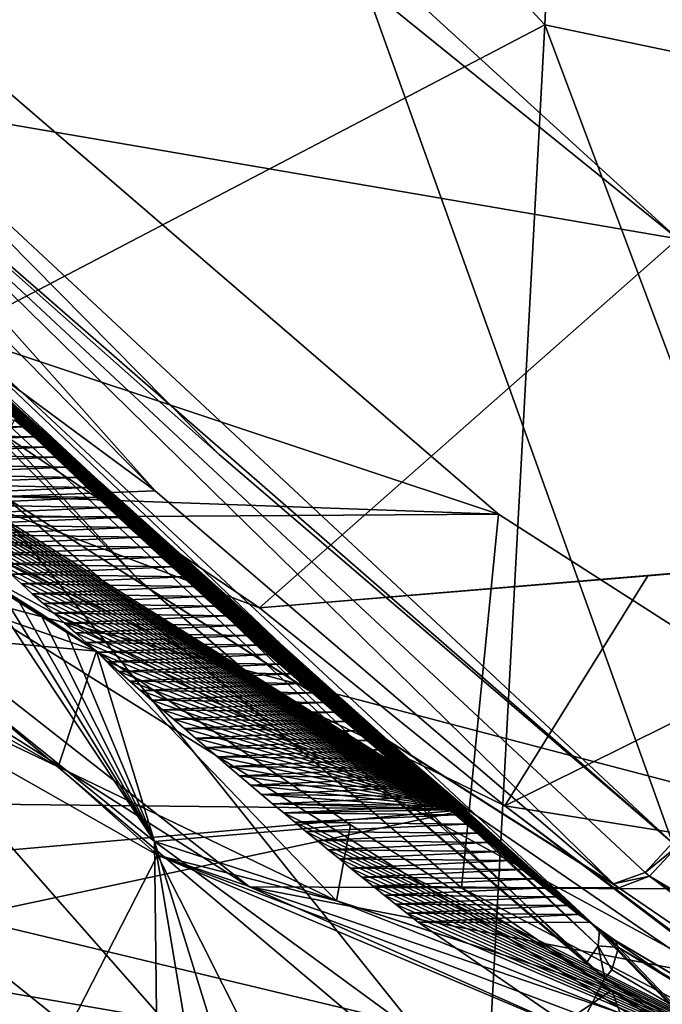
# Model space of a CAD drawing. Header units: metres. Extents: x -150 to 307, y -550 to 84.
# Tile 225 of 256: x 185.1 to 188.16, y -50.33 to -45.65. Entities that reach past the tile are written whole.
import ezdxf

# ---------------------------------------------------------------- set-up
doc = ezdxf.new("R2010")
doc.units = ezdxf.units.M
doc.layers.add('solid_26006363', color=7, linetype='CONTINUOUS')

msp = doc.modelspace()

# ---------------------------------------------------------------- linework, layer by layer
at = {"layer": 'solid_26006363'}
for points in [[(179.447861, -42.695282, 891.622009), (185.638718, -32.03104, 901.18335), (181.473862, -48.523788, 892.180725)], [(185.638718, -32.03104, 901.18335), (191.751968, -36.109638, 906.630066), (181.473862, -48.523788, 892.180725)], [(187.598969, -45.674866, 903.051331), (188.10463, -34.312187, 906.116516), (183.413452, -41.174114, 900.114502)], [(187.598969, -45.674866, 903.051331), (192.169586, -46.631733, 907.135315), (188.10463, -34.312187, 906.116516)], [(188.10463, -34.312187, 906.116516), (192.169586, -46.631733, 907.135315), (192.084946, -35.043526, 909.683411)], [(191.751968, -36.109638, 906.630066), (189.043106, -53.510475, 898.924683), (181.473862, -48.523788, 892.180725)], [(187.598969, -45.674866, 903.051331), (183.413452, -41.174114, 900.114502), (182.65593, -48.26078, 897.525696)], [(185.770386, -42.770393, 873.710266), (188.326294, -41.450558, 875.071899), (188.206268, -49.561726, 877.008484)], [(188.325348, -42.117435, 878.046265), (184.158447, -42.980022, 875.50946), (188.231033, -46.692017, 879.116333)], [(183.982742, -45.620815, 873.243469), (185.770386, -42.770393, 873.710266), (184.019394, -45.661457, 873.276245)], [(185.770386, -42.770393, 873.710266), (188.206268, -49.561726, 877.008484), (184.019394, -45.661457, 873.276245)], [(188.231033, -46.692017, 879.116333), (184.158447, -42.980022, 875.50946), (186.115921, -44.981224, 877.259155)], [(186.087219, -43.703556, 882.558289), (190.069565, -45.441017, 883.461853), (192.440582, -46.497379, 885.524658)], [(192.519989, -46.525818, 885.593628), (186.087219, -43.703556, 882.558289), (192.440582, -46.497379, 885.524658)], [(191.55307, -45.075237, 887.428162), (186.087219, -43.703556, 882.558289), (191.261292, -46.554489, 887.168213)], [(192.601624, -46.554493, 885.663879), (191.261292, -46.554489, 887.168213), (186.087219, -43.703556, 882.558289)], [(192.519989, -46.525818, 885.593628), (192.601624, -46.554493, 885.663879), (186.087219, -43.703556, 882.558289)], [(182.100571, -45.641769, 882.94397), (188.231033, -46.692017, 879.116333), (186.115921, -44.981224, 877.259155)], [(182.100571, -45.641769, 882.94397), (186.243942, -48.44442, 886.635559), (188.231033, -46.692017, 879.116333)], [(182.898163, -47.184032, 883.654602), (186.243942, -48.44442, 886.635559), (182.100571, -45.641769, 882.94397)], [(187.598969, -45.674866, 903.051331), (182.65593, -48.26078, 897.525696), (186.989639, -56.987038, 899.155151)], [(186.0513, -47.716259, 875.087891), (183.872314, -45.785812, 873.288086), (184.019394, -45.661457, 873.276245)], [(186.0513, -47.716259, 875.087891), (184.019394, -45.661457, 873.276245), (188.206268, -49.561726, 877.008484)], [(187.598969, -45.674866, 903.051331), (186.989639, -56.987038, 899.155151), (192.274445, -58.140369, 903.865479)], [(187.598969, -45.674866, 903.051331), (192.274445, -58.140369, 903.865479), (192.169586, -46.631733, 907.135315)], [(180.881363, -45.840744, 880.518372), (184.7742, -45.756977, 875.84198), (187.379089, -47.999561, 878.162842)], [(183.872314, -45.785812, 873.288086), (185.748123, -47.889183, 875.204346), (183.719559, -45.836475, 873.396973)], [(183.872314, -45.785812, 873.288086), (187.925888, -49.755577, 877.144653), (185.748123, -47.889183, 875.204346)], [(183.872314, -45.785812, 873.288086), (188.07634, -49.702206, 877.035095), (187.925888, -49.755577, 877.144653)], [(183.872314, -45.785812, 873.288086), (188.206268, -49.561726, 877.008484), (188.07634, -49.702206, 877.035095)], [(186.0513, -47.716259, 875.087891), (188.206268, -49.561726, 877.008484), (183.872314, -45.785812, 873.288086)], [(187.379089, -47.999561, 878.162842), (184.7742, -45.756977, 875.84198), (185.030151, -47.916862, 876.070007)], [(183.448563, -48.024986, 882.805664), (180.881363, -45.840744, 880.518372), (187.379089, -47.999561, 878.162842)], [(185.748123, -47.889183, 875.204346), (182.971848, -45.836552, 874.236084), (183.719559, -45.836475, 873.396973)], [(185.748123, -47.889183, 875.204346), (185.030151, -47.916862, 876.070007), (182.971848, -45.836552, 874.236084)], [(187.852234, -50.05072, 877.020996), (183.69635, -46.182877, 873.326233), (183.709625, -46.113853, 873.396057)], [(187.859528, -49.976421, 877.085144), (187.852234, -50.05072, 877.020996), (183.709625, -46.113853, 873.396057)], [(184.482422, -46.946854, 874.208374), (187.859528, -49.976421, 877.085144), (183.709625, -46.113853, 873.396057)], [(183.69635, -46.182877, 873.326233), (185.667114, -48.309284, 875.11377), (183.630661, -46.2593, 873.306335)], [(183.69635, -46.182877, 873.326233), (187.795303, -50.13332, 877.007202), (185.667114, -48.309284, 875.11377)], [(187.852234, -50.05072, 877.020996), (187.795303, -50.13332, 877.007202), (183.69635, -46.182877, 873.326233)], [(183.12532, -47.3769, 873.885986), (183.630661, -46.2593, 873.306335), (187.460876, -51.040459, 877.56366)], [(183.630661, -46.2593, 873.306335), (187.885071, -50.204109, 877.087219), (187.460876, -51.040459, 877.56366)], [(185.667114, -48.309284, 875.11377), (187.885071, -50.204109, 877.087219), (183.630661, -46.2593, 873.306335)], [(181.883347, -46.386326, 884.812866), (185.09552, -48.405899, 887.832031), (185.200256, -48.469536, 887.867371)], [(181.883347, -46.386326, 884.812866), (185.200256, -48.469536, 887.867371), (185.323456, -48.55064, 887.925049)], [(181.883347, -46.386326, 884.812866), (185.323456, -48.55064, 887.925049), (185.468918, -48.65168, 888.007507)], [(181.883347, -46.386326, 884.812866), (185.468918, -48.65168, 888.007507), (182.946045, -47.772472, 884.896484)], [(186.243942, -48.44442, 886.635559), (189.925934, -48.137699, 881.773743), (188.231033, -46.692017, 879.116333)], [(184.482422, -46.946854, 874.208374), (184.53125, -46.996593, 874.251648), (187.859528, -49.976421, 877.085144)], [(184.53125, -46.996593, 874.251648), (184.58017, -47.046223, 874.295105), (187.859528, -49.976421, 877.085144)], [(184.58017, -47.046223, 874.295105), (184.629166, -47.095741, 874.338562), (187.859528, -49.976421, 877.085144)], [(184.629166, -47.095741, 874.338562), (184.678253, -47.145149, 874.382141), (187.859528, -49.976421, 877.085144)], [(184.678253, -47.145149, 874.382141), (184.727402, -47.19445, 874.42572), (187.859528, -49.976421, 877.085144)], [(182.898163, -47.184032, 883.654602), (187.409775, -49.38644, 887.674316), (186.243942, -48.44442, 886.635559)], [(182.898163, -47.184032, 883.654602), (188.572754, -50.269402, 888.710449), (187.409775, -49.38644, 887.674316)], [(189.08371, -51.0513, 887.826416), (188.572754, -50.269402, 888.710449), (182.898163, -47.184032, 883.654602)], [(186.196533, -49.770641, 885.254028), (189.08371, -51.0513, 887.826416), (182.898163, -47.184032, 883.654602)], [(186.196533, -49.770641, 885.254028), (182.898163, -47.184032, 883.654602), (183.448563, -48.024986, 882.805664)], [(184.727402, -47.19445, 874.42572), (184.776627, -47.243637, 874.469421), (187.859528, -49.976421, 877.085144)], [(184.776627, -47.243637, 874.469421), (184.825943, -47.292717, 874.513184), (187.859528, -49.976421, 877.085144)], [(184.825943, -47.292717, 874.513184), (184.87532, -47.341686, 874.557068), (187.859528, -49.976421, 877.085144)], [(182.607239, -48.24622, 874.478699), (183.12532, -47.3769, 873.885986), (186.97226, -51.752003, 878.112183)], [(183.12532, -47.3769, 873.885986), (187.460876, -51.040459, 877.56366), (186.97226, -51.752003, 878.112183)], [(184.87532, -47.341686, 874.557068), (184.924789, -47.390545, 874.600952), (187.859528, -49.976421, 877.085144)], [(184.924789, -47.390545, 874.600952), (184.974335, -47.439293, 874.644958), (187.859528, -49.976421, 877.085144)], [(184.974335, -47.439293, 874.644958), (185.023941, -47.48793, 874.689026), (187.859528, -49.976421, 877.085144)], [(185.023941, -47.48793, 874.689026), (185.073639, -47.536461, 874.733154), (187.859528, -49.976421, 877.085144)], [(184.114502, -49.368454, 881.831909), (187.2323, -49.403614, 878.300293), (185.079926, -47.552113, 876.382629)], [(184.304565, -47.569248, 875.691772), (185.123398, -47.584877, 874.777344), (185.073639, -47.536461, 874.733154)], [(184.304565, -47.569248, 875.691772), (185.079926, -47.552113, 876.382629), (187.2323, -49.403614, 878.300293)], [(184.354492, -47.617691, 875.736267), (185.123398, -47.584877, 874.777344), (184.304565, -47.569248, 875.691772)], [(184.354492, -47.617691, 875.736267), (184.304565, -47.569248, 875.691772), (187.2323, -49.403614, 878.300293)], [(185.073639, -47.536461, 874.733154), (185.123398, -47.584877, 874.777344), (187.859528, -49.976421, 877.085144)], [(184.354492, -47.617691, 875.736267), (185.173233, -47.633183, 874.821594), (185.123398, -47.584877, 874.777344)], [(184.40451, -47.666027, 875.780823), (185.173233, -47.633183, 874.821594), (184.354492, -47.617691, 875.736267)], [(184.40451, -47.666027, 875.780823), (184.354492, -47.617691, 875.736267), (187.2323, -49.403614, 878.300293)], [(185.123398, -47.584877, 874.777344), (185.173233, -47.633183, 874.821594), (187.859528, -49.976421, 877.085144)], [(184.40451, -47.666027, 875.780823), (185.223145, -47.681374, 874.865967), (185.173233, -47.633183, 874.821594)], [(184.454605, -47.71426, 875.825439), (185.223145, -47.681374, 874.865967), (184.40451, -47.666027, 875.780823)], [(184.454605, -47.71426, 875.825439), (184.40451, -47.666027, 875.780823), (187.2323, -49.403614, 878.300293)], [(185.173233, -47.633183, 874.821594), (185.223145, -47.681374, 874.865967), (187.859528, -49.976421, 877.085144)], [(184.454605, -47.71426, 875.825439), (185.273148, -47.729458, 874.910339), (185.223145, -47.681374, 874.865967)], [(184.504761, -47.762379, 875.870178), (185.273148, -47.729458, 874.910339), (184.454605, -47.71426, 875.825439)], [(184.504761, -47.762379, 875.870178), (184.454605, -47.71426, 875.825439), (187.2323, -49.403614, 878.300293)], [(185.223145, -47.681374, 874.865967), (187.814484, -49.939999, 877.172485), (187.859528, -49.976421, 877.085144)], [(185.223145, -47.681374, 874.865967), (185.273148, -47.729458, 874.910339), (187.814484, -49.939999, 877.172485)], [(184.504761, -47.762379, 875.870178), (185.323212, -47.777428, 874.954834), (185.273148, -47.729458, 874.910339)], [(185.273148, -47.729458, 874.910339), (185.323212, -47.777428, 874.954834), (187.814484, -49.939999, 877.172485)], [(182.946045, -47.772472, 884.896484), (185.468918, -48.65168, 888.007507), (184.10202, -48.527905, 885.927063)], [(184.555008, -47.81039, 875.914917), (185.323212, -47.777428, 874.954834), (184.504761, -47.762379, 875.870178)], [(184.555008, -47.81039, 875.914917), (184.504761, -47.762379, 875.870178), (187.2323, -49.403614, 878.300293)], [(184.555008, -47.81039, 875.914917), (185.373352, -47.825287, 874.99939), (185.323212, -47.777428, 874.954834)], [(185.323212, -47.777428, 874.954834), (187.758881, -49.902332, 877.122925), (187.814484, -49.939999, 877.172485)], [(185.323212, -47.777428, 874.954834), (185.373352, -47.825287, 874.99939), (187.758881, -49.902332, 877.122925)], [(184.605331, -47.858295, 875.959778), (185.373352, -47.825287, 874.99939), (184.555008, -47.81039, 875.914917)], [(184.605331, -47.858295, 875.959778), (184.555008, -47.81039, 875.914917), (187.2323, -49.403614, 878.300293)], [(184.605331, -47.858295, 875.959778), (185.423553, -47.873035, 875.044006), (185.373352, -47.825287, 874.99939)], [(185.373352, -47.825287, 874.99939), (187.705399, -49.859901, 877.075256), (187.758881, -49.902332, 877.122925)], [(185.373352, -47.825287, 874.99939), (185.423553, -47.873035, 875.044006), (187.705399, -49.859901, 877.075256)], [(184.655716, -47.90609, 876.004639), (185.423553, -47.873035, 875.044006), (184.605331, -47.858295, 875.959778)], [(184.655716, -47.90609, 876.004639), (184.605331, -47.858295, 875.959778), (187.2323, -49.403614, 878.300293)], [(184.655716, -47.90609, 876.004639), (185.473846, -47.92067, 875.088684), (185.423553, -47.873035, 875.044006)], [(185.748123, -47.889183, 875.204346), (187.925888, -49.755577, 877.144653), (185.030151, -47.916862, 876.070007)], [(185.423553, -47.873035, 875.044006), (187.651993, -49.817341, 877.027649), (187.705399, -49.859901, 877.075256)], [(185.423553, -47.873035, 875.044006), (185.473846, -47.92067, 875.088684), (187.651993, -49.817341, 877.027649)], [(184.706192, -47.953773, 876.049622), (185.473846, -47.92067, 875.088684), (184.655716, -47.90609, 876.004639)], [(184.706192, -47.953773, 876.049622), (184.655716, -47.90609, 876.004639), (187.2323, -49.403614, 878.300293)], [(184.706192, -47.953773, 876.049622), (185.524216, -47.968193, 875.133484), (185.473846, -47.92067, 875.088684)], [(187.379089, -47.999561, 878.162842), (185.030151, -47.916862, 876.070007), (187.203491, -49.775478, 878.006409)], [(187.950958, -49.775463, 877.16748), (187.203491, -49.775478, 878.006409), (185.030151, -47.916862, 876.070007)], [(187.925888, -49.755577, 877.144653), (187.950958, -49.775463, 877.16748), (185.030151, -47.916862, 876.070007)], [(185.473846, -47.92067, 875.088684), (187.598663, -49.774654, 876.980103), (187.651993, -49.817341, 877.027649)], [(185.473846, -47.92067, 875.088684), (185.524216, -47.968193, 875.133484), (187.598663, -49.774654, 876.980103)], [(184.756729, -48.001347, 876.094666), (185.524216, -47.968193, 875.133484), (184.706192, -47.953773, 876.049622)], [(184.756729, -48.001347, 876.094666), (184.706192, -47.953773, 876.049622), (187.2323, -49.403614, 878.300293)], [(184.756729, -48.001347, 876.094666), (185.574646, -48.015606, 875.178284), (185.524216, -47.968193, 875.133484)], [(185.524216, -47.968193, 875.133484), (187.545395, -49.731838, 876.932617), (187.598663, -49.774654, 876.980103)], [(185.524216, -47.968193, 875.133484), (185.574646, -48.015606, 875.178284), (187.545395, -49.731838, 876.932617)], [(183.448563, -48.024986, 882.805664), (187.379089, -47.999561, 878.162842), (190.172272, -49.790085, 880.651489)], [(186.196533, -49.770641, 885.254028), (183.448563, -48.024986, 882.805664), (190.172272, -49.790085, 880.651489)], [(184.807358, -48.048809, 876.139771), (185.574646, -48.015606, 875.178284), (184.756729, -48.001347, 876.094666)], [(184.807358, -48.048809, 876.139771), (184.756729, -48.001347, 876.094666), (187.2323, -49.403614, 878.300293)], [(184.807358, -48.048809, 876.139771), (185.625168, -48.062904, 875.223206), (185.574646, -48.015606, 875.178284)], [(185.574646, -48.015606, 875.178284), (187.492203, -49.688896, 876.885193), (187.545395, -49.731838, 876.932617)], [(185.574646, -48.015606, 875.178284), (185.625168, -48.062904, 875.223206), (187.492203, -49.688896, 876.885193)], [(190.172272, -49.790085, 880.651489), (187.379089, -47.999561, 878.162842), (187.203491, -49.775478, 878.006409)], [(184.858047, -48.096157, 876.184937), (185.625168, -48.062904, 875.223206), (184.807358, -48.048809, 876.139771)], [(184.858047, -48.096157, 876.184937), (184.807358, -48.048809, 876.139771), (187.2323, -49.403614, 878.300293)], [(184.858047, -48.096157, 876.184937), (185.675751, -48.110092, 875.268188), (185.625168, -48.062904, 875.223206)], [(185.625168, -48.062904, 875.223206), (187.439087, -49.645828, 876.83783), (187.492203, -49.688896, 876.885193)], [(185.625168, -48.062904, 875.223206), (185.675751, -48.110092, 875.268188), (187.439087, -49.645828, 876.83783)], [(184.908798, -48.143398, 876.230164), (185.675751, -48.110092, 875.268188), (184.858047, -48.096157, 876.184937)], [(184.908798, -48.143398, 876.230164), (184.858047, -48.096157, 876.184937), (187.2323, -49.403614, 878.300293)], [(184.908798, -48.143398, 876.230164), (185.72641, -48.157166, 875.313232), (185.675751, -48.110092, 875.268188)], [(185.675751, -48.110092, 875.268188), (187.386032, -49.602638, 876.790588), (187.439087, -49.645828, 876.83783)], [(185.675751, -48.110092, 875.268188), (185.72641, -48.157166, 875.313232), (187.386032, -49.602638, 876.790588)], [(184.959641, -48.190521, 876.275452), (185.72641, -48.157166, 875.313232), (184.908798, -48.143398, 876.230164)], [(184.959641, -48.190521, 876.275452), (184.908798, -48.143398, 876.230164), (187.2323, -49.403614, 878.300293)], [(184.959641, -48.190521, 876.275452), (185.777145, -48.204124, 875.358337), (185.72641, -48.157166, 875.313232)], [(185.72641, -48.157166, 875.313232), (187.333054, -49.559319, 876.743347), (187.386032, -49.602638, 876.790588)], [(185.72641, -48.157166, 875.313232), (185.777145, -48.204124, 875.358337), (187.333054, -49.559319, 876.743347)], [(186.243942, -48.44442, 886.635559), (188.088715, -48.293091, 884.203247), (189.925934, -48.137699, 881.773743)], [(187.409775, -49.38644, 887.674316), (192.535492, -50.201134, 884.098816), (189.925934, -48.137699, 881.773743)], [(187.409775, -49.38644, 887.674316), (189.925934, -48.137699, 881.773743), (188.088715, -48.293091, 884.203247)], [(185.010544, -48.237537, 876.320801), (185.777145, -48.204124, 875.358337), (184.959641, -48.190521, 876.275452)], [(185.010544, -48.237537, 876.320801), (184.959641, -48.190521, 876.275452), (187.2323, -49.403614, 878.300293)], [(185.010544, -48.237537, 876.320801), (185.827957, -48.250973, 875.403503), (185.777145, -48.204124, 875.358337)], [(185.777145, -48.204124, 875.358337), (187.280151, -49.515877, 876.696228), (187.333054, -49.559319, 876.743347)], [(185.777145, -48.204124, 875.358337), (185.827957, -48.250973, 875.403503), (187.280151, -49.515877, 876.696228)], [(181.585617, -49.371914, 875.645142), (182.607239, -48.24622, 874.478699), (185.856567, -52.771866, 879.364075)], [(182.65593, -48.26078, 897.525696), (181.768753, -55.38335, 894.500671), (186.989639, -56.987038, 899.155151)], [(182.607239, -48.24622, 874.478699), (186.97226, -51.752003, 878.112183), (185.856567, -52.771866, 879.364075)], [(185.061523, -48.284435, 876.366211), (185.827957, -48.250973, 875.403503), (185.010544, -48.237537, 876.320801)], [(185.061523, -48.284435, 876.366211), (185.010544, -48.237537, 876.320801), (187.2323, -49.403614, 878.300293)], [(185.061523, -48.284435, 876.366211), (185.87883, -48.29771, 875.448792), (185.827957, -48.250973, 875.403503)], [(185.827957, -48.250973, 875.403503), (187.22731, -49.472309, 876.649109), (187.280151, -49.515877, 876.696228)], [(185.827957, -48.250973, 875.403503), (185.87883, -48.29771, 875.448792), (187.22731, -49.472309, 876.649109)], [(185.112564, -48.331223, 876.411682), (185.87883, -48.29771, 875.448792), (185.061523, -48.284435, 876.366211)], [(185.112564, -48.331223, 876.411682), (185.061523, -48.284435, 876.366211), (187.2323, -49.403614, 878.300293)], [(185.112564, -48.331223, 876.411682), (185.929794, -48.34433, 875.49408), (185.87883, -48.29771, 875.448792)], [(185.667114, -48.309284, 875.11377), (187.840118, -50.168713, 877.047302), (187.885071, -50.204109, 877.087219)], [(185.667114, -48.309284, 875.11377), (187.795303, -50.13332, 877.007202), (187.840118, -50.168713, 877.047302)], [(185.87883, -48.29771, 875.448792), (187.174545, -49.428619, 876.602112), (187.22731, -49.472309, 876.649109)], [(185.87883, -48.29771, 875.448792), (185.929794, -48.34433, 875.49408), (187.174545, -49.428619, 876.602112)], [(187.409775, -49.38644, 887.674316), (188.088715, -48.293091, 884.203247), (186.243942, -48.44442, 886.635559)], [(183.226212, -50.993465, 887.737183), (185.775574, -52.269352, 890.008606), (184.235229, -48.338406, 888.636169)], [(184.937592, -48.338406, 887.8479), (184.235229, -48.338406, 888.636169), (185.745285, -49.555222, 889.981628)], [(185.775574, -52.269352, 890.008606), (185.745285, -49.555222, 889.981628), (184.235229, -48.338406, 888.636169)], [(185.006287, -48.359364, 887.820801), (184.937592, -48.338406, 887.8479), (185.745285, -49.555222, 889.981628)], [(185.09552, -48.405899, 887.832031), (185.006287, -48.359364, 887.820801), (185.745285, -49.555222, 889.981628)], [(185.163696, -48.377892, 876.457214), (185.929794, -48.34433, 875.49408), (185.112564, -48.331223, 876.411682)], [(185.163696, -48.377892, 876.457214), (185.112564, -48.331223, 876.411682), (187.2323, -49.403614, 878.300293)], [(185.163696, -48.377892, 876.457214), (185.98082, -48.390839, 875.53949), (185.929794, -48.34433, 875.49408)], [(185.929794, -48.34433, 875.49408), (187.121857, -49.384808, 876.555176), (187.174545, -49.428619, 876.602112)], [(185.929794, -48.34433, 875.49408), (185.98082, -48.390839, 875.53949), (187.121857, -49.384808, 876.555176)], [(185.758484, -49.619602, 887.314697), (184.933533, -51.229946, 886.579712), (183.628311, -48.410374, 885.416748)], [(185.286438, -49.2005, 886.9823), (185.758484, -49.619602, 887.314697), (183.628311, -48.410374, 885.416748)], [(184.10202, -48.527905, 885.927063), (185.286438, -49.2005, 886.9823), (183.628311, -48.410374, 885.416748)], [(185.200256, -48.469536, 887.867371), (185.09552, -48.405899, 887.832031), (185.745285, -49.555222, 889.981628)], [(185.214874, -48.42445, 876.502869), (185.98082, -48.390839, 875.53949), (185.163696, -48.377892, 876.457214)], [(185.214874, -48.42445, 876.502869), (185.163696, -48.377892, 876.457214), (187.2323, -49.403614, 878.300293)], [(185.214874, -48.42445, 876.502869), (186.031921, -48.437237, 875.5849), (185.98082, -48.390839, 875.53949)], [(185.98082, -48.390839, 875.53949), (187.069244, -49.34087, 876.508301), (187.121857, -49.384808, 876.555176)], [(185.98082, -48.390839, 875.53949), (187.016693, -49.296814, 876.461487), (187.069244, -49.34087, 876.508301)], [(185.98082, -48.390839, 875.53949), (186.031921, -48.437237, 875.5849), (187.016693, -49.296814, 876.461487)], [(185.266144, -48.47089, 876.548523), (186.031921, -48.437237, 875.5849), (185.214874, -48.42445, 876.502869)], [(185.266144, -48.47089, 876.548523), (185.214874, -48.42445, 876.502869), (187.2323, -49.403614, 878.300293)], [(185.266144, -48.47089, 876.548523), (186.083099, -48.483517, 875.630432), (186.031921, -48.437237, 875.5849)], [(186.031921, -48.437237, 875.5849), (186.964218, -49.252636, 876.414734), (187.016693, -49.296814, 876.461487)], [(186.031921, -48.437237, 875.5849), (186.083099, -48.483517, 875.630432), (186.964218, -49.252636, 876.414734)], [(185.323456, -48.55064, 887.925049), (185.200256, -48.469536, 887.867371), (185.745285, -49.555222, 889.981628)], [(185.317459, -48.517216, 876.594238), (186.083099, -48.483517, 875.630432), (185.266144, -48.47089, 876.548523)], [(185.317459, -48.517216, 876.594238), (185.266144, -48.47089, 876.548523), (187.2323, -49.403614, 878.300293)], [(185.317459, -48.517216, 876.594238), (186.134354, -48.529686, 875.676025), (186.083099, -48.483517, 875.630432)], [(186.083099, -48.483517, 875.630432), (186.911804, -49.208336, 876.368042), (186.964218, -49.252636, 876.414734)], [(186.083099, -48.483517, 875.630432), (186.134354, -48.529686, 875.676025), (186.911804, -49.208336, 876.368042)], [(182.844879, -49.575382, 893.289795), (181.473862, -48.523788, 892.180725), (189.043106, -53.510475, 898.924683)], [(184.10202, -48.527905, 885.927063), (185.468918, -48.65168, 888.007507), (185.286438, -49.2005, 886.9823)], [(185.368866, -48.563423, 876.640015), (186.134354, -48.529686, 875.676025), (185.317459, -48.517216, 876.594238)], [(185.368866, -48.563423, 876.640015), (185.317459, -48.517216, 876.594238), (187.2323, -49.403614, 878.300293)], [(185.468918, -48.65168, 888.007507), (185.323456, -48.55064, 887.925049), (185.745285, -49.555222, 889.981628)], [(185.368866, -48.563423, 876.640015), (186.185684, -48.575741, 875.72168), (186.134354, -48.529686, 875.676025)], [(186.134354, -48.529686, 875.676025), (186.859482, -49.163918, 876.321472), (186.911804, -49.208336, 876.368042)], [(186.134354, -48.529686, 875.676025), (186.80722, -49.119377, 876.274902), (186.859482, -49.163918, 876.321472)], [(186.134354, -48.529686, 875.676025), (186.185684, -48.575741, 875.72168), (186.80722, -49.119377, 876.274902)], [(185.420334, -48.609516, 876.685913), (186.185684, -48.575741, 875.72168), (185.368866, -48.563423, 876.640015)], [(185.420334, -48.609516, 876.685913), (185.368866, -48.563423, 876.640015), (187.2323, -49.403614, 878.300293)], [(185.420334, -48.609516, 876.685913), (186.237076, -48.621677, 875.767456), (186.185684, -48.575741, 875.72168)], [(186.185684, -48.575741, 875.72168), (186.75502, -49.074718, 876.228455), (186.80722, -49.119377, 876.274902)], [(186.185684, -48.575741, 875.72168), (186.237076, -48.621677, 875.767456), (186.75502, -49.074718, 876.228455)], [(185.471863, -48.655487, 876.731812), (186.237076, -48.621677, 875.767456), (185.420334, -48.609516, 876.685913)], [(185.471863, -48.655487, 876.731812), (185.420334, -48.609516, 876.685913), (187.2323, -49.403614, 878.300293)], [(185.471863, -48.655487, 876.731812), (186.288544, -48.667503, 875.813232), (186.237076, -48.621677, 875.767456)], [(186.237076, -48.621677, 875.767456), (186.702911, -49.029942, 876.182068), (186.75502, -49.074718, 876.228455)], [(186.237076, -48.621677, 875.767456), (186.650864, -48.985046, 876.135681), (186.702911, -49.029942, 876.182068)], [(186.237076, -48.621677, 875.767456), (186.288544, -48.667503, 875.813232), (186.650864, -48.985046, 876.135681)], [(185.286438, -49.2005, 886.9823), (185.468918, -48.65168, 888.007507), (186.608871, -49.837791, 888.160583)], [(186.675247, -49.475578, 888.729858), (185.468918, -48.65168, 888.007507), (185.745285, -49.555222, 889.981628)], [(186.608871, -49.837791, 888.160583), (185.468918, -48.65168, 888.007507), (186.675247, -49.475578, 888.729858)], [(185.523468, -48.701344, 876.777771), (186.288544, -48.667503, 875.813232), (185.471863, -48.655487, 876.731812)], [(185.523468, -48.701344, 876.777771), (185.471863, -48.655487, 876.731812), (187.2323, -49.403614, 878.300293)], [(185.523468, -48.701344, 876.777771), (186.340088, -48.713215, 875.85907), (186.288544, -48.667503, 875.813232)], [(186.288544, -48.667503, 875.813232), (186.598892, -48.940033, 876.089417), (186.650864, -48.985046, 876.135681)], [(186.288544, -48.667503, 875.813232), (186.340088, -48.713215, 875.85907), (186.598892, -48.940033, 876.089417)], [(185.575134, -48.747086, 876.823792), (186.340088, -48.713215, 875.85907), (185.523468, -48.701344, 876.777771)], [(185.575134, -48.747086, 876.823792), (185.523468, -48.701344, 876.777771), (187.2323, -49.403614, 878.300293)], [(185.575134, -48.747086, 876.823792), (186.391708, -48.758808, 875.905029), (186.340088, -48.713215, 875.85907)], [(186.340088, -48.713215, 875.85907), (186.546982, -48.894901, 876.043213), (186.598892, -48.940033, 876.089417)], [(186.340088, -48.713215, 875.85907), (186.495148, -48.849651, 875.99707), (186.546982, -48.894901, 876.043213)], [(186.340088, -48.713215, 875.85907), (186.391708, -48.758808, 875.905029), (186.495148, -48.849651, 875.99707)], [(185.626877, -48.792713, 876.869934), (186.391708, -48.758808, 875.905029), (185.575134, -48.747086, 876.823792)], [(185.626877, -48.792713, 876.869934), (185.575134, -48.747086, 876.823792), (187.2323, -49.403614, 878.300293)], [(185.626877, -48.792713, 876.869934), (186.44339, -48.804291, 875.95105), (186.391708, -48.758808, 875.905029)], [(186.391708, -48.758808, 875.905029), (186.44339, -48.804291, 875.95105), (186.495148, -48.849651, 875.99707)], [(185.67868, -48.838226, 876.916077), (186.44339, -48.804291, 875.95105), (185.626877, -48.792713, 876.869934)], [(185.67868, -48.838226, 876.916077), (185.626877, -48.792713, 876.869934), (187.2323, -49.403614, 878.300293)], [(185.67868, -48.838226, 876.916077), (186.495148, -48.849651, 875.99707), (186.44339, -48.804291, 875.95105)], [(185.73056, -48.883625, 876.96228), (186.495148, -48.849651, 875.99707), (185.67868, -48.838226, 876.916077)], [(185.73056, -48.883625, 876.96228), (185.67868, -48.838226, 876.916077), (187.2323, -49.403614, 878.300293)], [(185.73056, -48.883625, 876.96228), (186.546982, -48.894901, 876.043213), (186.495148, -48.849651, 875.99707)], [(185.782516, -48.928909, 877.008606), (186.546982, -48.894901, 876.043213), (185.73056, -48.883625, 876.96228)], [(185.782516, -48.928909, 877.008606), (185.73056, -48.883625, 876.96228), (187.2323, -49.403614, 878.300293)], [(185.782516, -48.928909, 877.008606), (186.598892, -48.940033, 876.089417), (186.546982, -48.894901, 876.043213)], [(185.834549, -48.974083, 877.054932), (186.598892, -48.940033, 876.089417), (185.782516, -48.928909, 877.008606)], [(185.834549, -48.974083, 877.054932), (185.782516, -48.928909, 877.008606), (187.2323, -49.403614, 878.300293)], [(185.834549, -48.974083, 877.054932), (186.650864, -48.985046, 876.135681), (186.598892, -48.940033, 876.089417)], [(185.886642, -49.019138, 877.101379), (186.650864, -48.985046, 876.135681), (185.834549, -48.974083, 877.054932)], [(185.886642, -49.019138, 877.101379), (185.834549, -48.974083, 877.054932), (187.2323, -49.403614, 878.300293)], [(185.886642, -49.019138, 877.101379), (186.702911, -49.029942, 876.182068), (186.650864, -48.985046, 876.135681)], [(185.938812, -49.064083, 877.147827), (186.702911, -49.029942, 876.182068), (185.886642, -49.019138, 877.101379)], [(185.938812, -49.064083, 877.147827), (185.886642, -49.019138, 877.101379), (187.2323, -49.403614, 878.300293)], [(185.938812, -49.064083, 877.147827), (186.75502, -49.074718, 876.228455), (186.702911, -49.029942, 876.182068)], [(185.991043, -49.108913, 877.194397), (186.75502, -49.074718, 876.228455), (185.938812, -49.064083, 877.147827)], [(185.991043, -49.108913, 877.194397), (185.938812, -49.064083, 877.147827), (187.2323, -49.403614, 878.300293)], [(185.991043, -49.108913, 877.194397), (186.80722, -49.119377, 876.274902), (186.75502, -49.074718, 876.228455)], [(186.04335, -49.153629, 877.240967), (186.80722, -49.119377, 876.274902), (185.991043, -49.108913, 877.194397)], [(186.04335, -49.153629, 877.240967), (185.991043, -49.108913, 877.194397), (187.2323, -49.403614, 878.300293)], [(186.04335, -49.153629, 877.240967), (186.859482, -49.163918, 876.321472), (186.80722, -49.119377, 876.274902)], [(186.095734, -49.198235, 877.287659), (186.859482, -49.163918, 876.321472), (186.04335, -49.153629, 877.240967)], [(186.095734, -49.198235, 877.287659), (186.04335, -49.153629, 877.240967), (187.2323, -49.403614, 878.300293)], [(186.095734, -49.198235, 877.287659), (186.911804, -49.208336, 876.368042), (186.859482, -49.163918, 876.321472)], [(185.286438, -49.2005, 886.9823), (186.608871, -49.837791, 888.160583), (185.758484, -49.619602, 887.314697)], [(186.148193, -49.242722, 877.334412), (186.911804, -49.208336, 876.368042), (186.095734, -49.198235, 877.287659)], [(186.148193, -49.242722, 877.334412), (186.095734, -49.198235, 877.287659), (187.2323, -49.403614, 878.300293)], [(186.148193, -49.242722, 877.334412), (186.964218, -49.252636, 876.414734), (186.911804, -49.208336, 876.368042)], [(186.200714, -49.287098, 877.381165), (186.964218, -49.252636, 876.414734), (186.148193, -49.242722, 877.334412)], [(186.200714, -49.287098, 877.381165), (186.148193, -49.242722, 877.334412), (187.2323, -49.403614, 878.300293)], [(186.200714, -49.287098, 877.381165), (187.016693, -49.296814, 876.461487), (186.964218, -49.252636, 876.414734)], [(186.253296, -49.33136, 877.42804), (187.016693, -49.296814, 876.461487), (186.200714, -49.287098, 877.381165)], [(186.253296, -49.33136, 877.42804), (186.200714, -49.287098, 877.381165), (187.2323, -49.403614, 878.300293)], [(186.253296, -49.33136, 877.42804), (187.069244, -49.34087, 876.508301), (187.016693, -49.296814, 876.461487)], [(186.305969, -49.375507, 877.474976), (187.069244, -49.34087, 876.508301), (186.253296, -49.33136, 877.42804)], [(186.305969, -49.375507, 877.474976), (186.253296, -49.33136, 877.42804), (187.2323, -49.403614, 878.300293)], [(186.305969, -49.375507, 877.474976), (187.121857, -49.384808, 876.555176), (187.069244, -49.34087, 876.508301)], [(181.585617, -49.371914, 875.645142), (185.856567, -52.771866, 879.364075), (184.658844, -53.226795, 880.707642)], [(184.474548, -49.646618, 882.15271), (187.2323, -49.403614, 878.300293), (184.114502, -49.368454, 881.831909)], [(186.358704, -49.41954, 877.521973), (187.121857, -49.384808, 876.555176), (186.305969, -49.375507, 877.474976)], [(186.358704, -49.41954, 877.521973), (186.305969, -49.375507, 877.474976), (187.2323, -49.403614, 878.300293)], [(186.358704, -49.41954, 877.521973), (187.174545, -49.428619, 876.602112), (187.121857, -49.384808, 876.555176)], [(188.597458, -50.278137, 888.732483), (192.535492, -50.201134, 884.098816), (187.409775, -49.38644, 887.674316)], [(188.572754, -50.269402, 888.710449), (188.597458, -50.278137, 888.732483), (187.409775, -49.38644, 887.674316)], [(184.474548, -49.646618, 882.15271), (184.837219, -49.915287, 882.475891), (187.2323, -49.403614, 878.300293)], [(184.837219, -49.915287, 882.475891), (189.660645, -51.071003, 880.463867), (187.2323, -49.403614, 878.300293)], [(186.358704, -49.41954, 877.521973), (187.2323, -49.403614, 878.300293), (189.660645, -51.071003, 880.463867)], [(186.411514, -49.463459, 877.56897), (187.174545, -49.428619, 876.602112), (186.358704, -49.41954, 877.521973)], [(186.411514, -49.463459, 877.56897), (186.358704, -49.41954, 877.521973), (189.660645, -51.071003, 880.463867)], [(186.411514, -49.463459, 877.56897), (187.22731, -49.472309, 876.649109), (187.174545, -49.428619, 876.602112)], [(187.917908, -50.261395, 889.448608), (186.675247, -49.475578, 888.729858), (185.745285, -49.555222, 889.981628)], [(186.464386, -49.507267, 877.616089), (187.22731, -49.472309, 876.649109), (186.411514, -49.463459, 877.56897)], [(186.464386, -49.507267, 877.616089), (186.411514, -49.463459, 877.56897), (189.660645, -51.071003, 880.463867)], [(186.464386, -49.507267, 877.616089), (187.280151, -49.515877, 876.696228), (187.22731, -49.472309, 876.649109)], [(186.608871, -49.837791, 888.160583), (186.675247, -49.475578, 888.729858), (187.917908, -50.261395, 889.448608)], [(186.517334, -49.550957, 877.663269), (187.280151, -49.515877, 876.696228), (186.464386, -49.507267, 877.616089)], [(186.517334, -49.550957, 877.663269), (186.464386, -49.507267, 877.616089), (189.660645, -51.071003, 880.463867)], [(186.517334, -49.550957, 877.663269), (187.333054, -49.559319, 876.743347), (187.280151, -49.515877, 876.696228)], [(184.246811, -50.561283, 894.414124), (182.844879, -49.575382, 893.289795), (189.043106, -53.510475, 898.924683)], [(187.917908, -50.261395, 889.448608), (185.745285, -49.555222, 889.981628), (187.291565, -50.687462, 891.359314)], [(186.640579, -52.445564, 890.779297), (187.291565, -50.687462, 891.359314), (185.745285, -49.555222, 889.981628)], [(186.22876, -52.450905, 890.412354), (186.640579, -52.445564, 890.779297), (185.745285, -49.555222, 889.981628)], [(185.775574, -52.269352, 890.008606), (186.22876, -52.450905, 890.412354), (185.745285, -49.555222, 889.981628)], [(186.570358, -49.594536, 877.71051), (187.333054, -49.559319, 876.743347), (186.517334, -49.550957, 877.663269)], [(186.570358, -49.594536, 877.71051), (186.517334, -49.550957, 877.663269), (189.660645, -51.071003, 880.463867)], [(186.570358, -49.594536, 877.71051), (187.386032, -49.602638, 876.790588), (187.333054, -49.559319, 876.743347)], [(188.07634, -49.702206, 877.035095), (188.206268, -49.561726, 877.008484), (188.228653, -49.579399, 877.028442)], [(188.07634, -49.702206, 877.035095), (188.228653, -49.579399, 877.028442), (188.095947, -49.719193, 877.054077)], [(188.095947, -49.719193, 877.054077), (188.228653, -49.579399, 877.028442), (193.147156, -52.690483, 881.552979)], [(185.758484, -49.619602, 887.314697), (187.102188, -52.28603, 888.511902), (184.933533, -51.229946, 886.579712)], [(187.964752, -50.552555, 889.280396), (187.102188, -52.28603, 888.511902), (185.758484, -49.619602, 887.314697)], [(187.972443, -50.456558, 889.309875), (187.964752, -50.552555, 889.280396), (185.758484, -49.619602, 887.314697)], [(187.956757, -50.371365, 889.361328), (187.972443, -50.456558, 889.309875), (185.758484, -49.619602, 887.314697)], [(186.608871, -49.837791, 888.160583), (187.956757, -50.371365, 889.361328), (185.758484, -49.619602, 887.314697)], [(186.623459, -49.638, 877.757813), (187.386032, -49.602638, 876.790588), (186.570358, -49.594536, 877.71051)], [(186.623459, -49.638, 877.757813), (186.570358, -49.594536, 877.71051), (189.660645, -51.071003, 880.463867)], [(186.623459, -49.638, 877.757813), (187.439087, -49.645828, 876.83783), (187.386032, -49.602638, 876.790588)], [(186.67662, -49.681351, 877.805176), (187.439087, -49.645828, 876.83783), (186.623459, -49.638, 877.757813)], [(186.67662, -49.681351, 877.805176), (186.623459, -49.638, 877.757813), (189.660645, -51.071003, 880.463867)], [(186.67662, -49.681351, 877.805176), (187.492203, -49.688896, 876.885193), (187.439087, -49.645828, 876.83783)], [(186.729843, -49.72459, 877.8526), (187.492203, -49.688896, 876.885193), (186.67662, -49.681351, 877.805176)], [(186.729843, -49.72459, 877.8526), (186.67662, -49.681351, 877.805176), (189.660645, -51.071003, 880.463867)], [(186.729843, -49.72459, 877.8526), (187.545395, -49.731838, 876.932617), (187.492203, -49.688896, 876.885193)], [(186.783157, -49.767712, 877.900146), (187.545395, -49.731838, 876.932617), (186.729843, -49.72459, 877.8526)], [(186.783157, -49.767712, 877.900146), (186.729843, -49.72459, 877.8526), (189.660645, -51.071003, 880.463867)], [(188.07634, -49.702206, 877.035095), (188.095947, -49.719193, 877.054077), (187.925888, -49.755577, 877.144653)], [(188.095947, -49.719193, 877.054077), (187.950958, -49.775463, 877.16748), (187.925888, -49.755577, 877.144653)], [(188.095947, -49.719193, 877.054077), (190.413345, -51.457504, 879.361328), (187.950958, -49.775463, 877.16748)], [(188.095947, -49.719193, 877.054077), (193.003433, -52.749283, 881.669067), (190.413345, -51.457504, 879.361328)], [(188.095947, -49.719193, 877.054077), (193.147156, -52.690483, 881.552979), (193.003433, -52.749283, 881.669067)], [(186.196533, -49.770641, 885.254028), (193.118988, -51.102604, 883.276917), (189.08371, -51.0513, 887.826416)], [(186.196533, -49.770641, 885.254028), (190.172272, -49.790085, 880.651489), (193.118988, -51.102604, 883.276917)], [(186.783157, -49.767712, 877.900146), (187.598663, -49.774654, 876.980103), (187.545395, -49.731838, 876.932617)], [(186.836533, -49.810722, 877.947693), (187.598663, -49.774654, 876.980103), (186.783157, -49.767712, 877.900146)], [(186.836533, -49.810722, 877.947693), (186.783157, -49.767712, 877.900146), (189.660645, -51.071003, 880.463867)], [(186.836533, -49.810722, 877.947693), (187.651993, -49.817341, 877.027649), (187.598663, -49.774654, 876.980103)], [(186.889984, -49.853619, 877.9953), (187.651993, -49.817341, 877.027649), (186.836533, -49.810722, 877.947693)], [(186.889984, -49.853619, 877.9953), (186.836533, -49.810722, 877.947693), (189.660645, -51.071003, 880.463867)], [(186.889984, -49.853619, 877.9953), (187.705399, -49.859901, 877.075256), (187.651993, -49.817341, 877.027649)], [(190.413345, -51.457504, 879.361328), (187.203491, -49.775478, 878.006409), (187.950958, -49.775463, 877.16748)], [(190.172272, -49.790085, 880.651489), (187.203491, -49.775478, 878.006409), (189.665741, -51.457424, 880.200195)], [(190.413345, -51.457504, 879.361328), (189.665741, -51.457424, 880.200195), (187.203491, -49.775478, 878.006409)], [(186.608871, -49.837791, 888.160583), (187.917908, -50.261395, 889.448608), (187.956757, -50.371365, 889.361328)], [(186.943497, -49.8964, 878.042969), (187.705399, -49.859901, 877.075256), (186.889984, -49.853619, 877.9953)], [(186.943497, -49.8964, 878.042969), (186.889984, -49.853619, 877.9953), (189.660645, -51.071003, 880.463867)], [(186.943497, -49.8964, 878.042969), (187.758881, -49.902332, 877.122925), (187.705399, -49.859901, 877.075256)], [(182.852814, -49.8937, 884.72583), (184.933533, -51.229946, 886.579712), (189.660645, -51.071003, 880.463867)], [(184.837219, -49.915287, 882.475891), (182.852814, -49.8937, 884.72583), (189.660645, -51.071003, 880.463867)], [(186.997086, -49.939068, 878.090698), (187.758881, -49.902332, 877.122925), (186.943497, -49.8964, 878.042969)], [(186.997086, -49.939068, 878.090698), (186.943497, -49.8964, 878.042969), (189.660645, -51.071003, 880.463867)], [(186.997086, -49.939068, 878.090698), (187.814484, -49.939999, 877.172485), (187.758881, -49.902332, 877.122925)], [(189.473022, -51.640362, 880.296692), (187.814484, -49.939999, 877.172485), (186.997086, -49.939068, 878.090698)], [(189.473022, -51.640362, 880.296692), (186.997086, -49.939068, 878.090698), (189.660645, -51.071003, 880.463867)], [(187.932419, -50.023842, 877.192078), (187.859528, -49.976421, 877.085144), (187.814484, -49.939999, 877.172485)], [(187.856186, -49.972786, 877.209656), (187.932419, -50.023842, 877.192078), (187.814484, -49.939999, 877.172485)], [(189.473022, -51.640362, 880.296692), (187.856186, -49.972786, 877.209656), (187.814484, -49.939999, 877.172485)], [(187.948822, -50.059082, 877.142761), (187.852234, -50.05072, 877.020996), (187.859528, -49.976421, 877.085144)], [(187.856186, -49.972786, 877.209656), (187.897934, -50.005466, 877.246826), (187.932419, -50.023842, 877.192078)], [(189.473022, -51.640362, 880.296692), (187.897934, -50.005466, 877.246826), (187.856186, -49.972786, 877.209656)], [(187.932419, -50.023842, 877.192078), (187.948822, -50.059082, 877.142761), (187.859528, -49.976421, 877.085144)], [(192.896744, -52.950024, 881.700012), (187.932419, -50.023842, 877.192078), (187.897934, -50.005466, 877.246826)], [(190.33522, -51.666428, 879.418152), (192.896744, -52.950024, 881.700012), (187.897934, -50.005466, 877.246826)], [(189.473022, -51.640362, 880.296692), (190.33522, -51.666428, 879.418152), (187.897934, -50.005466, 877.246826)], [(187.885071, -50.204109, 877.087219), (187.795303, -50.13332, 877.007202), (187.852234, -50.05072, 877.020996)], [(187.916916, -50.165527, 877.085327), (187.885071, -50.204109, 877.087219), (187.852234, -50.05072, 877.020996)], [(187.948822, -50.059082, 877.142761), (187.916916, -50.165527, 877.085327), (187.852234, -50.05072, 877.020996)], [(192.95816, -53.003593, 881.606201), (187.948822, -50.059082, 877.142761), (187.932419, -50.023842, 877.192078)], [(192.896744, -52.950024, 881.700012), (192.95816, -53.003593, 881.606201), (187.932419, -50.023842, 877.192078)], [(192.946289, -53.120308, 881.565308), (187.916916, -50.165527, 877.085327), (187.948822, -50.059082, 877.142761)], [(192.95816, -53.003593, 881.606201), (192.946289, -53.120308, 881.565308), (187.948822, -50.059082, 877.142761)], [(187.795303, -50.13332, 877.007202), (187.885071, -50.204109, 877.087219), (187.840118, -50.168713, 877.047302)], [(192.946289, -53.120308, 881.565308), (187.885071, -50.204109, 877.087219), (187.916916, -50.165527, 877.085327)], [(190.338516, -51.876255, 879.273193), (187.460876, -51.040459, 877.56366), (187.885071, -50.204109, 877.087219)], [(187.885071, -50.204109, 877.087219), (192.92067, -53.164673, 881.573547), (190.338516, -51.876255, 879.273193)], [(192.946289, -53.120308, 881.565308), (192.92067, -53.164673, 881.573547), (187.885071, -50.204109, 877.087219)], [(188.10878, -50.37698, 889.557434), (187.917908, -50.261395, 889.448608), (187.291565, -50.687462, 891.359314)], [(187.956757, -50.371365, 889.361328), (187.917908, -50.261395, 889.448608), (188.10878, -50.37698, 889.557434)]]:
    msp.add_3dface(points, dxfattribs=at)

doc.saveas('drawing.dxf')
